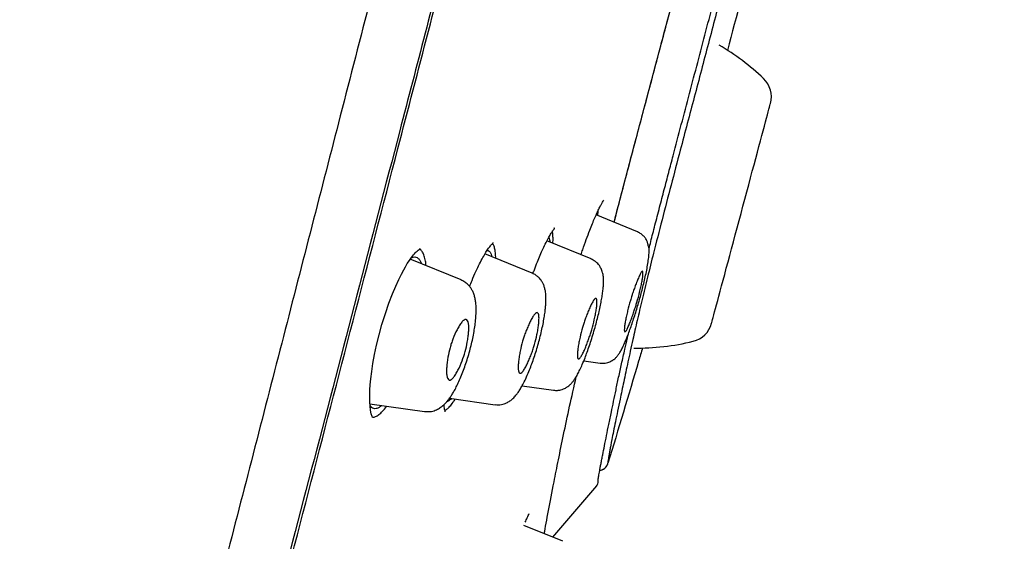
# Model space of a CAD drawing. Header units: millimetres. Extents: x 8 to 1894, y 12 to 2738.
# Tile 120 of 158: x 1461 to 1489, y 1837 to 1852. Entities that reach past the tile are written whole.
import ezdxf

# ---------------------------------------------------------------- set-up
doc = ezdxf.new("R2010")
doc.units = ezdxf.units.MM

msp = doc.modelspace()

# ---------------------------------------------------------------- linework, layer by layer
at = {"color": 7, "linetype": 'Continuous', "lineweight": 30}
for p, q in [((1480.407, 1851.956), (1480.406, 1851.957)), ((1478.269, 1846.149), (1477.084, 1846.628)), ((1476.939, 1845.375), (1475.675, 1845.885)), ((1472.049, 1845.658), (1472.054, 1845.641)), ((1473.219, 1844.774), (1471.764, 1845.361)), ((1475.258, 1844.966), (1473.905, 1845.513)), ((1476.73, 1842.456), (1477.197, 1842.391)), ((1474.967, 1841.742), (1475.869, 1841.616)), ((1472.89, 1841.388), (1474.197, 1841.204)), ((1470.613, 1841.226), (1472.175, 1841.006)), ((1475.848, 1837.415), (1477.102, 1838.884)), ((1476.133, 1837.3), (1475.016, 1837.751)), ((1476.133, 1837.3), (1475.848, 1837.415))]:
    msp.add_line(p, q, dxfattribs=at)
at = {"color": 7, "linetype": 'Continuous', "lineweight": 30, "flags": 128}
for points in [[(1480.387, 1843.53), (1480.389, 1843.537), (1480.395, 1843.557), (1480.404, 1843.591), (1480.416, 1843.637), (1480.432, 1843.697), (1480.452, 1843.77), (1480.474, 1843.855), (1480.5, 1843.952), (1480.529, 1844.06), (1480.562, 1844.18), (1480.597, 1844.311), (1480.634, 1844.451), (1480.674, 1844.601), (1480.717, 1844.761), (1480.762, 1844.928), (1480.809, 1845.103), (1480.857, 1845.284), (1480.908, 1845.471), (1480.959, 1845.664), (1481.012, 1845.861), (1481.066, 1846.061), (1481.12, 1846.264), (1481.175, 1846.469), (1481.23, 1846.675), (1481.285, 1846.881), (1481.34, 1847.085), (1481.394, 1847.288), (1481.448, 1847.489), (1481.501, 1847.686), (1481.552, 1847.878), (1481.603, 1848.066), (1481.651, 1848.247), (1481.698, 1848.422), (1481.743, 1848.589), (1481.786, 1848.748), (1481.826, 1848.898), (1481.864, 1849.039), (1481.899, 1849.17), (1481.931, 1849.29), (1481.96, 1849.398), (1481.986, 1849.495), (1482.008, 1849.58), (1482.028, 1849.653), (1482.044, 1849.712), (1482.056, 1849.759), (1482.065, 1849.793), (1482.071, 1849.813), (1482.073, 1849.819)], [(1480.387, 1843.53), (1480.389, 1843.537), (1480.395, 1843.557), (1480.404, 1843.591), (1480.416, 1843.637), (1480.432, 1843.697), (1480.452, 1843.77), (1480.474, 1843.855), (1480.5, 1843.952), (1480.529, 1844.06), (1480.562, 1844.18), (1480.597, 1844.311), (1480.634, 1844.451), (1480.674, 1844.601), (1480.717, 1844.761), (1480.762, 1844.928), (1480.809, 1845.103), (1480.857, 1845.284), (1480.908, 1845.471), (1480.959, 1845.664), (1481.012, 1845.861), (1481.066, 1846.061), (1481.12, 1846.264), (1481.175, 1846.469), (1481.23, 1846.675), (1481.285, 1846.881), (1481.34, 1847.085), (1481.394, 1847.288), (1481.448, 1847.489), (1481.501, 1847.686), (1481.552, 1847.878), (1481.603, 1848.066), (1481.651, 1848.247), (1481.698, 1848.422), (1481.743, 1848.589), (1481.786, 1848.748), (1481.826, 1848.898), (1481.864, 1849.039), (1481.899, 1849.17), (1481.931, 1849.29), (1481.96, 1849.398), (1481.986, 1849.495), (1482.008, 1849.58), (1482.028, 1849.653), (1482.044, 1849.712), (1482.056, 1849.759), (1482.065, 1849.793), (1482.071, 1849.813), (1482.073, 1849.819)], [(1470.691, 1840.834), (1470.69, 1840.836), (1470.683, 1840.851), (1470.675, 1840.869), (1470.651, 1840.944), (1470.63, 1841.051), (1470.617, 1841.16), (1470.61, 1841.274), (1470.608, 1841.378), (1470.608, 1841.466), (1470.61, 1841.535), (1470.614, 1841.633), (1470.623, 1841.767), (1470.64, 1841.942), (1470.666, 1842.152), (1470.701, 1842.384), (1470.747, 1842.637), (1470.804, 1842.909), (1470.874, 1843.197), (1470.957, 1843.499), (1471.054, 1843.809), (1471.157, 1844.108), (1471.257, 1844.37), (1471.351, 1844.593), (1471.436, 1844.782), (1471.512, 1844.936), (1471.579, 1845.061), (1471.628, 1845.149), (1471.683, 1845.239), (1471.742, 1845.33), (1471.803, 1845.417), (1471.858, 1845.486), (1471.887, 1845.52), (1471.912, 1845.547), (1471.934, 1845.571), (1471.962, 1845.598), (1471.991, 1845.624), (1472.018, 1845.646), (1472.037, 1845.659), (1472.049, 1845.658), (1472.049, 1845.658)]]:
    msp.add_lwpolyline(points, dxfattribs=at)
at = {"color": 7, "linetype": 'Continuous', "lineweight": 30}
for centre, radius, start, end in [((1477.144, 1845.567), 6.854, 46.3666, 59.6674), ((1481.376, 1850.006), 0.721, 345, 46.3666), ((1479.691, 1843.717), 0.721, 283.6334, 345), ((1478.245, 1849.677), 6.854, 269.3127, 283.6334), ((1477.136, 1839.617), 0.3, 280.1309, 343.1754), ((1476.941, 1839.004), 0.2, 319.527, 4.6847)]:
    msp.add_arc(centre, radius, start, end, dxfattribs=at)
for points, knots in [([(1487.4, 1918.025), (1487.399, 1918.022), (1487.398, 1918.017), (1487.357, 1917.889), (1487.264, 1917.567), (1487.108, 1917), (1486.882, 1916.172), (1486.585, 1915.09), (1486.211, 1913.72), (1485.797, 1912.199), (1485.363, 1910.597), (1484.933, 1908.999), (1484.437, 1907.144), (1483.871, 1904.999), (1483.247, 1902.583), (1482.54, 1899.82), (1481.758, 1896.743), (1480.913, 1893.398), (1480.06, 1890.015), (1479.204, 1886.617), (1478.067, 1882.094), (1476.639, 1876.438), (1474.924, 1869.66), (1473.207, 1862.911), (1471.492, 1856.181), (1469.8, 1849.6), (1468.137, 1843.147), (1466.504, 1836.823), (1465.095, 1831.363), (1463.913, 1826.779), (1462.956, 1823.066), (1462.004, 1819.364), (1461.389, 1816.964), (1461.08, 1815.757)], [0, 0, 0, 0, 0.030104, 0.061035, 0.09217, 0.123409, 0.154679, 0.185995, 0.217455, 0.249147, 0.270468, 0.291994, 0.313775, 0.335843, 0.357877, 0.379688, 0.405541, 0.431088, 0.456365, 0.481427, 0.506312, 0.555772, 0.604988, 0.653967, 0.702726, 0.751547, 0.797345, 0.843352, 0.889543, 0.91688, 0.944369, 0.972053, 1, 1, 1, 1]), ([(1471.685, 1917.5), (1471.142, 1916.44), (1469.961, 1914.138), (1468.183, 1910.573), (1466.342, 1906.803), (1464.537, 1903.015), (1462.767, 1899.208), (1461.036, 1895.387), (1459.463, 1891.821), (1458.041, 1888.517), (1456.762, 1885.479), (1455.509, 1882.43), (1454.282, 1879.373), (1453.081, 1876.304), (1451.905, 1873.224), (1450.94, 1870.624), (1450.172, 1868.514), (1449.592, 1866.894), (1449.097, 1865.492), (1448.689, 1864.32), (1448.368, 1863.393), (1448.057, 1862.485), (1447.609, 1861.164), (1447.026, 1859.421), (1446.318, 1857.254), (1445.547, 1854.839), (1444.719, 1852.174), (1443.841, 1849.254), (1442.99, 1846.324), (1442.115, 1843.2), (1441.227, 1839.88), (1440.539, 1837.223), (1440.179, 1835.73), (1440.102, 1835.415)], [0, 0, 0, 0, 0.04053, 0.088045, 0.135595, 0.183282, 0.230864, 0.278465, 0.326058, 0.363494, 0.400885, 0.438222, 0.475671, 0.512992, 0.550367, 0.587873, 0.607366, 0.626802, 0.646436, 0.657945, 0.669039, 0.679817, 0.690625, 0.716501, 0.742365, 0.768208, 0.802768, 0.837361, 0.871979, 0.90659, 0.947748, 0.988943, 1, 1, 1, 1]), ([(1488.761, 1916.099), (1488.76, 1916.096), (1488.759, 1916.09), (1488.721, 1915.958), (1488.631, 1915.634), (1488.492, 1915.105), (1488.31, 1914.415), (1488.098, 1913.618), (1487.84, 1912.651), (1487.533, 1911.494), (1487.189, 1910.2), (1486.812, 1908.777), (1486.407, 1907.245), (1485.984, 1905.636), (1485.556, 1903.989), (1485.139, 1902.362), (1484.693, 1900.616), (1484.174, 1898.572), (1483.577, 1896.22), (1482.905, 1893.569), (1482.219, 1890.86), (1481.522, 1888.116), (1480.819, 1885.35), (1479.876, 1881.644), (1478.687, 1876.992), (1477.252, 1871.395), (1475.812, 1865.798), (1474.367, 1860.206), (1472.92, 1854.617), (1471.542, 1849.326), (1470.24, 1844.331), (1469.013, 1839.633), (1467.786, 1834.941), (1466.714, 1830.841), (1465.797, 1827.337), (1465.036, 1824.423), (1464.281, 1821.533), (1463.535, 1818.67), (1463.054, 1816.81), (1462.813, 1815.879)], [0, 0, 0, 0, 0.028657, 0.059931, 0.091243, 0.122575, 0.147653, 0.172734, 0.197819, 0.222923, 0.248054, 0.269019, 0.29001, 0.311027, 0.326807, 0.342593, 0.358374, 0.374143, 0.395141, 0.416114, 0.437061, 0.457985, 0.478885, 0.499763, 0.541481, 0.58316, 0.624802, 0.666395, 0.707959, 0.749543, 0.784513, 0.81951, 0.85453, 0.889572, 0.911613, 0.933673, 0.955754, 0.977859, 1, 1, 1, 1]), ([(1462.978, 1815.955), (1463.261, 1817.075), (1463.835, 1819.346), (1464.746, 1822.889), (1465.679, 1826.503), (1466.629, 1830.157), (1467.687, 1834.223), (1468.856, 1838.708), (1470.134, 1843.607), (1471.57, 1849.124), (1473.161, 1855.246), (1474.892, 1861.969), (1476.616, 1868.69), (1478.335, 1875.408), (1479.759, 1880.999), (1480.893, 1885.455), (1481.741, 1888.781), (1482.578, 1892.06), (1483.396, 1895.262), (1484.143, 1898.172), (1484.808, 1900.753), (1485.388, 1902.99), (1485.915, 1904.998), (1486.382, 1906.755), (1486.792, 1908.29), (1487.209, 1909.847), (1487.609, 1911.341), (1487.97, 1912.684), (1488.256, 1913.747), (1488.495, 1914.642), (1488.664, 1915.276), (1488.744, 1915.547), (1488.748, 1915.561), (1488.75, 1915.567)], [0, 0, 0, 0, 0.027144, 0.055008, 0.082823, 0.110678, 0.138618, 0.175381, 0.21233, 0.249415, 0.300015, 0.350593, 0.40115, 0.451689, 0.502297, 0.527741, 0.553264, 0.578747, 0.604154, 0.629673, 0.650982, 0.672199, 0.693498, 0.714827, 0.736078, 0.757317, 0.789218, 0.820956, 0.852334, 0.883574, 0.925212, 0.967037, 1, 1, 1, 1]), ([(1483.4, 1864.049), (1483.374, 1863.949), (1483.271, 1863.543), (1483.083, 1862.78), (1482.84, 1861.779), (1482.554, 1860.59), (1482.226, 1859.224), (1481.853, 1857.683), (1481.476, 1856.143), (1481.091, 1854.604), (1480.697, 1853.066), (1480.296, 1851.531), (1479.893, 1850.001), (1479.535, 1848.649), (1479.226, 1847.475), (1478.968, 1846.485), (1478.743, 1845.605), (1478.554, 1844.846), (1478.398, 1844.204), (1478.257, 1843.606), (1478.12, 1843.002), (1477.991, 1842.414), (1477.87, 1841.849), (1477.75, 1841.268), (1477.632, 1840.696), (1477.536, 1840.219), (1477.473, 1839.889), (1477.437, 1839.683), (1477.421, 1839.571), (1477.421, 1839.532), (1477.422, 1839.53), (1477.423, 1839.53)], [0, 0, 0, 0, 0.00983, 0.039785, 0.069861, 0.10001, 0.14508, 0.190053, 0.235029, 0.280024, 0.325073, 0.370116, 0.415035, 0.459828, 0.48984, 0.51995, 0.549953, 0.572451, 0.595008, 0.617579, 0.640115, 0.670155, 0.70029, 0.730429, 0.77551, 0.8207, 0.856743, 0.892518, 0.928248, 0.964075, 1, 1, 1, 1]), ([(1482.389, 1857.323), (1482.387, 1857.317), (1482.146, 1856.311), (1481.634, 1854.312), (1481.104, 1852.325), (1480.839, 1851.332)], [0, 0, 0, 0, 0.002878, 0.501732, 1, 1, 1, 1]), ([(1478.598, 1845.669), (1478.615, 1845.734), (1478.651, 1845.876), (1478.707, 1846.098), (1478.769, 1846.34), (1478.834, 1846.592), (1478.922, 1846.93), (1479.031, 1847.348), (1479.159, 1847.839), (1479.322, 1848.458), (1479.521, 1849.209), (1479.756, 1850.1), (1479.991, 1850.991), (1480.226, 1851.885), (1480.41, 1852.591), (1480.515, 1852.999), (1480.543, 1853.108)], [0, 0, 0, 0, 0.0279707, 0.0604288, 0.0941209, 0.1290446, 0.1651918, 0.2335813, 0.3001814, 0.3642339, 0.4832575, 0.6014166, 0.7197403, 0.838149, 0.9566182, 1, 1, 1, 1]), ([(1477.599, 1846.42), (1477.621, 1846.507), (1477.707, 1846.838), (1477.86, 1847.421), (1478.056, 1848.165), (1478.254, 1848.91), (1478.452, 1849.657), (1478.672, 1850.483), (1478.913, 1851.388), (1479.13, 1852.203), (1479.258, 1852.691), (1479.3, 1852.85)], [0, 0, 0, 0, 0.042067, 0.159083, 0.275505, 0.391504, 0.507301, 0.623024, 0.774577, 0.926225, 1, 1, 1, 1]), ([(1477.6, 1846.419), (1477.606, 1846.441), (1477.713, 1846.859), (1477.986, 1847.898), (1478.418, 1849.526), (1478.878, 1851.249), (1479.171, 1852.357), (1479.302, 1852.85)], [0, 0, 0, 0, 0.010705, 0.202478, 0.487626, 0.771976, 1, 1, 1, 1]), ([(1476.653, 1845.49), (1476.669, 1845.539), (1476.719, 1845.692), (1476.804, 1845.93), (1476.897, 1846.179), (1476.978, 1846.384), (1477.049, 1846.552), (1477.116, 1846.701), (1477.176, 1846.826), (1477.227, 1846.925), (1477.268, 1846.997), (1477.297, 1847.044), (1477.304, 1847.051), (1477.307, 1847.055)], [0, 0, 0, 0, 0.054303, 0.169479, 0.28506, 0.372239, 0.459981, 0.548499, 0.63792, 0.727999, 0.818488, 0.909189, 1, 1, 1, 1]), ([(1477.129, 1846.609), (1477.133, 1846.641), (1477.141, 1846.697), (1477.142, 1846.738), (1477.143, 1846.756)], [0, 0, 0, 0, 0.558393, 1, 1, 1, 1]), ([(1475.276, 1844.952), (1475.29, 1844.989), (1475.332, 1845.106), (1475.402, 1845.284), (1475.484, 1845.482), (1475.568, 1845.671), (1475.651, 1845.843), (1475.731, 1845.992), (1475.789, 1846.09), (1475.832, 1846.155), (1475.859, 1846.194), (1475.882, 1846.225), (1475.896, 1846.246), (1475.897, 1846.255), (1475.886, 1846.253), (1475.879, 1846.252)], [0, 0, 0, 0, 0.045462, 0.141235, 0.233099, 0.320192, 0.429207, 0.530061, 0.622589, 0.666849, 0.717841, 0.776897, 0.843801, 0.918266, 1, 1, 1, 1]), ([(1475.846, 1845.816), (1475.847, 1845.83), (1475.853, 1845.905), (1475.85, 1846.01), (1475.843, 1846.108), (1475.831, 1846.142), (1475.828, 1846.15)], [0, 0, 0, 0, 0.086062, 0.478785, 0.878371, 1, 1, 1, 1]), ([(1477.197, 1842.394), (1477.23, 1842.391), (1477.291, 1842.386), (1477.377, 1842.398), (1477.447, 1842.419), (1477.5, 1842.441), (1477.535, 1842.46), (1477.559, 1842.476), (1477.577, 1842.488), (1477.605, 1842.508), (1477.644, 1842.542), (1477.696, 1842.599), (1477.752, 1842.678), (1477.808, 1842.772), (1477.863, 1842.881), (1477.919, 1843.007), (1477.976, 1843.149), (1478.036, 1843.308), (1478.097, 1843.479), (1478.157, 1843.658), (1478.216, 1843.84), (1478.272, 1844.023), (1478.325, 1844.205), (1478.375, 1844.388), (1478.424, 1844.574), (1478.47, 1844.765), (1478.513, 1844.96), (1478.551, 1845.152), (1478.58, 1845.337), (1478.595, 1845.473), (1478.601, 1845.563), (1478.601, 1845.615), (1478.6, 1845.654), (1478.597, 1845.681), (1478.595, 1845.698), (1478.594, 1845.706), (1478.593, 1845.711), (1478.592, 1845.715), (1478.591, 1845.72), (1478.59, 1845.723), (1478.587, 1845.731), (1478.586, 1845.731), (1478.583, 1845.735), (1478.582, 1845.738), (1478.581, 1845.741), (1478.58, 1845.744), (1478.579, 1845.746), (1478.577, 1845.751), (1478.575, 1845.759), (1478.57, 1845.776), (1478.565, 1845.8), (1478.558, 1845.829), (1478.551, 1845.855), (1478.536, 1845.894), (1478.506, 1845.95), (1478.452, 1846.021), (1478.373, 1846.093), (1478.303, 1846.127), (1478.267, 1846.145)], [0, 0, 0, 0, 0.019109, 0.035799, 0.04964, 0.060383, 0.067923, 0.072368, 0.077028, 0.083572, 0.102535, 0.129242, 0.16016, 0.192469, 0.226322, 0.261893, 0.299112, 0.335948, 0.371976, 0.407313, 0.441999, 0.476038, 0.509436, 0.542368, 0.576968, 0.613903, 0.653117, 0.694761, 0.738958, 0.785815, 0.80776, 0.82541, 0.838742, 0.847768, 0.850727, 0.851856, 0.852788, 0.85358, 0.854326, 0.855133, 0.856093, 0.862017, 0.863435, 0.864589, 0.865535, 0.865961, 0.866378, 0.867249, 0.868283, 0.871117, 0.878743, 0.890302, 0.902089, 0.914384, 0.933526, 0.954044, 0.976289, 1, 1, 1, 1]), ([(1473.467, 1844.583), (1473.489, 1844.641), (1473.548, 1844.793), (1473.643, 1845.012), (1473.748, 1845.232), (1473.845, 1845.415), (1473.932, 1845.563), (1473.997, 1845.659), (1474.045, 1845.724), (1474.08, 1845.768), (1474.111, 1845.803), (1474.133, 1845.828), (1474.141, 1845.84), (1474.137, 1845.841), (1474.137, 1845.841)], [0, 0, 0, 0, 0.076848, 0.201173, 0.318745, 0.430098, 0.535881, 0.636023, 0.683931, 0.736461, 0.805434, 0.890697, 0.991527, 1, 1, 1, 1]), ([(1474.213, 1845.389), (1474.211, 1845.444), (1474.207, 1845.559), (1474.182, 1845.686), (1474.153, 1845.774), (1474.126, 1845.801), (1474.117, 1845.81)], [0, 0, 0, 0, 0.273085, 0.559552, 0.84368, 1, 1, 1, 1]), ([(1475.728, 1845.984), (1475.728, 1845.984), (1475.741, 1845.974), (1475.754, 1845.931), (1475.762, 1845.873), (1475.765, 1845.849)], [0, 0, 0, 0, 0.017078, 0.600277, 1, 1, 1, 1]), ([(1472.218, 1845.178), (1472.214, 1845.223), (1472.204, 1845.33), (1472.17, 1845.46), (1472.122, 1845.569), (1472.072, 1845.633), (1472.036, 1845.646), (1472.024, 1845.65)], [0, 0, 0, 0, 0.174043, 0.415737, 0.655091, 0.891804, 1, 1, 1, 1]), ([(1473.963, 1845.606), (1473.974, 1845.608), (1474.005, 1845.612), (1474.046, 1845.58), (1474.084, 1845.522), (1474.098, 1845.459), (1474.104, 1845.433)], [0, 0, 0, 0, 0.152998, 0.463236, 0.773348, 1, 1, 1, 1]), ([(1471.788, 1845.394), (1471.81, 1845.405), (1471.862, 1845.431), (1471.932, 1845.428), (1471.998, 1845.393), (1472.049, 1845.328), (1472.072, 1845.262), (1472.083, 1845.233)], [0, 0, 0, 0, 0.173045, 0.39276, 0.611349, 0.829728, 1, 1, 1, 1]), ([(1475.869, 1841.619), (1475.905, 1841.615), (1475.973, 1841.61), (1476.068, 1841.625), (1476.145, 1841.65), (1476.202, 1841.677), (1476.244, 1841.701), (1476.285, 1841.73), (1476.332, 1841.768), (1476.385, 1841.822), (1476.436, 1841.884), (1476.481, 1841.948), (1476.52, 1842.011), (1476.563, 1842.09), (1476.62, 1842.202), (1476.691, 1842.357), (1476.761, 1842.529), (1476.83, 1842.711), (1476.894, 1842.895), (1476.959, 1843.096), (1477.023, 1843.305), (1477.082, 1843.515), (1477.135, 1843.718), (1477.18, 1843.911), (1477.217, 1844.09), (1477.247, 1844.254), (1477.27, 1844.403), (1477.286, 1844.536), (1477.296, 1844.662), (1477.298, 1844.775), (1477.291, 1844.879), (1477.275, 1844.964), (1477.253, 1845.036), (1477.23, 1845.09), (1477.196, 1845.154), (1477.144, 1845.226), (1477.058, 1845.311), (1476.98, 1845.349), (1476.937, 1845.371)], [0, 0, 0, 0, 0.022472, 0.042134, 0.058506, 0.071342, 0.0806, 0.08902, 0.10752, 0.131052, 0.154576, 0.177266, 0.199382, 0.221591, 0.259614, 0.30076, 0.344972, 0.380184, 0.417269, 0.456272, 0.496432, 0.535682, 0.573962, 0.611318, 0.647562, 0.682739, 0.716892, 0.750039, 0.782198, 0.821656, 0.85518, 0.883144, 0.900783, 0.915892, 0.927175, 0.945252, 0.969836, 1, 1, 1, 1]), ([(1478.063, 1844.18), (1478.07, 1844.203), (1478.084, 1844.25), (1478.107, 1844.324), (1478.139, 1844.42), (1478.18, 1844.538), (1478.23, 1844.672), (1478.282, 1844.803), (1478.333, 1844.918), (1478.378, 1845.002), (1478.406, 1845.025), (1478.419, 1845.013), (1478.425, 1844.988), (1478.426, 1844.932), (1478.414, 1844.834), (1478.393, 1844.711), (1478.364, 1844.572), (1478.32, 1844.382), (1478.269, 1844.192), (1478.215, 1844.014), (1478.174, 1843.888), (1478.128, 1843.753), (1478.078, 1843.616), (1478.027, 1843.487), (1477.978, 1843.379), (1477.936, 1843.305), (1477.91, 1843.285), (1477.897, 1843.297), (1477.89, 1843.323), (1477.89, 1843.38), (1477.901, 1843.48), (1477.922, 1843.603), (1477.951, 1843.742), (1477.994, 1843.932), (1478.036, 1844.083), (1478.063, 1844.18)], [0, 0, 0, 0, 0.012344, 0.026121, 0.041441, 0.067461, 0.096812, 0.129706, 0.166042, 0.205638, 0.248803, 0.267088, 0.285117, 0.319899, 0.353237, 0.385258, 0.415715, 0.444964, 0.498938, 0.519752, 0.543714, 0.570524, 0.600443, 0.633121, 0.668967, 0.707774, 0.749417, 0.768022, 0.786125, 0.821325, 0.854857, 0.88691, 0.917451, 0.946442, 1, 1, 1, 1]), ([(1472.175, 1841.009), (1472.229, 1841.005), (1472.334, 1840.999), (1472.48, 1841.039), (1472.603, 1841.101), (1472.698, 1841.172), (1472.769, 1841.24), (1472.823, 1841.302), (1472.865, 1841.354), (1472.898, 1841.399), (1472.938, 1841.457), (1472.989, 1841.537), (1473.052, 1841.647), (1473.123, 1841.786), (1473.198, 1841.952), (1473.272, 1842.137), (1473.343, 1842.332), (1473.409, 1842.534), (1473.468, 1842.739), (1473.521, 1842.945), (1473.566, 1843.147), (1473.601, 1843.34), (1473.628, 1843.532), (1473.646, 1843.71), (1473.653, 1843.868), (1473.652, 1843.985), (1473.646, 1844.085), (1473.633, 1844.188), (1473.611, 1844.294), (1473.577, 1844.396), (1473.535, 1844.486), (1473.495, 1844.548), (1473.454, 1844.6), (1473.403, 1844.655), (1473.324, 1844.72), (1473.256, 1844.752), (1473.218, 1844.77)], [0, 0, 0, 0, 0.036564, 0.070603, 0.101409, 0.131771, 0.157343, 0.178787, 0.194131, 0.207731, 0.224607, 0.250313, 0.281115, 0.316963, 0.355965, 0.394784, 0.433479, 0.472039, 0.510447, 0.548708, 0.586876, 0.624944, 0.661403, 0.704566, 0.741601, 0.772561, 0.793752, 0.819489, 0.849795, 0.878315, 0.903209, 0.923217, 0.932924, 0.948863, 0.971402, 1, 1, 1, 1]), ([(1474.197, 1841.207), (1474.228, 1841.204), (1474.288, 1841.198), (1474.374, 1841.208), (1474.451, 1841.227), (1474.536, 1841.26), (1474.623, 1841.311), (1474.713, 1841.385), (1474.79, 1841.469), (1474.856, 1841.558), (1474.92, 1841.657), (1474.993, 1841.785), (1475.074, 1841.95), (1475.154, 1842.135), (1475.229, 1842.328), (1475.296, 1842.514), (1475.359, 1842.708), (1475.419, 1842.908), (1475.475, 1843.111), (1475.524, 1843.313), (1475.566, 1843.51), (1475.599, 1843.691), (1475.623, 1843.85), (1475.638, 1843.985), (1475.646, 1844.097), (1475.65, 1844.183), (1475.65, 1844.251), (1475.648, 1844.313), (1475.642, 1844.383), (1475.632, 1844.461), (1475.611, 1844.554), (1475.579, 1844.642), (1475.543, 1844.71), (1475.513, 1844.758), (1475.478, 1844.803), (1475.431, 1844.854), (1475.356, 1844.915), (1475.292, 1844.945), (1475.256, 1844.963)], [0, 0, 0, 0, 0.019908, 0.038596, 0.055802, 0.071366, 0.098336, 0.125157, 0.159959, 0.189658, 0.222545, 0.260847, 0.304539, 0.352976, 0.389962, 0.427183, 0.464649, 0.502348, 0.540284, 0.578502, 0.617034, 0.655082, 0.68991, 0.721212, 0.749016, 0.773338, 0.790298, 0.807032, 0.825784, 0.846953, 0.872415, 0.896521, 0.916417, 0.9307, 0.939572, 0.95397, 0.974311, 1, 1, 1, 1]), ([(1476.697, 1843.415), (1476.708, 1843.453), (1476.732, 1843.532), (1476.774, 1843.655), (1476.823, 1843.786), (1476.876, 1843.919), (1476.933, 1844.045), (1476.989, 1844.154), (1477.041, 1844.231), (1477.074, 1844.251), (1477.093, 1844.237), (1477.105, 1844.209), (1477.111, 1844.151), (1477.106, 1844.048), (1477.089, 1843.923), (1477.065, 1843.782), (1477.025, 1843.593), (1476.977, 1843.402), (1476.921, 1843.223), (1476.877, 1843.093), (1476.828, 1842.958), (1476.774, 1842.822), (1476.718, 1842.697), (1476.664, 1842.595), (1476.616, 1842.526), (1476.583, 1842.51), (1476.564, 1842.523), (1476.552, 1842.552), (1476.546, 1842.611), (1476.551, 1842.715), (1476.567, 1842.841), (1476.592, 1842.982), (1476.631, 1843.171), (1476.671, 1843.319), (1476.697, 1843.415)], [0, 0, 0, 0, 0.020466, 0.04387, 0.07048, 0.100049, 0.132699, 0.168442, 0.207037, 0.248806, 0.267544, 0.285957, 0.321336, 0.355, 0.387128, 0.417448, 0.446328, 0.498919, 0.52085, 0.545611, 0.572874, 0.602944, 0.635461, 0.670822, 0.708857, 0.74942, 0.76841, 0.786844, 0.822544, 0.856376, 0.8885, 0.918942, 0.947612, 1, 1, 1, 1]), ([(1474.98, 1843.017), (1474.991, 1843.056), (1475.016, 1843.138), (1475.061, 1843.265), (1475.113, 1843.397), (1475.171, 1843.528), (1475.232, 1843.65), (1475.294, 1843.754), (1475.353, 1843.826), (1475.394, 1843.843), (1475.419, 1843.827), (1475.437, 1843.797), (1475.45, 1843.735), (1475.451, 1843.628), (1475.441, 1843.5), (1475.421, 1843.357), (1475.386, 1843.169), (1475.341, 1842.978), (1475.285, 1842.799), (1475.239, 1842.666), (1475.185, 1842.53), (1475.128, 1842.396), (1475.067, 1842.275), (1475.007, 1842.176), (1474.952, 1842.112), (1474.903, 1842.096), (1474.87, 1842.132), (1474.855, 1842.208), (1474.853, 1842.315), (1474.864, 1842.444), (1474.883, 1842.587), (1474.917, 1842.776), (1474.955, 1842.922), (1474.98, 1843.017)], [0, 0, 0, 0, 0.021389, 0.045447, 0.072419, 0.102122, 0.134608, 0.169969, 0.207934, 0.248826, 0.26798, 0.286748, 0.322675, 0.356637, 0.388856, 0.41905, 0.447588, 0.498923, 0.521627, 0.546931, 0.574501, 0.604662, 0.637071, 0.6721, 0.709618, 0.74947, 0.787541, 0.82374, 0.857869, 0.890064, 0.920404, 0.948759, 1, 1, 1, 1]), ([(1472.905, 1842.834), (1472.917, 1842.874), (1472.942, 1842.959), (1473.009, 1843.139), (1473.088, 1843.317), (1473.173, 1843.469), (1473.241, 1843.568), (1473.308, 1843.635), (1473.367, 1843.652), (1473.41, 1843.613), (1473.434, 1843.534), (1473.443, 1843.423), (1473.439, 1843.292), (1473.424, 1843.147), (1473.395, 1842.959), (1473.343, 1842.721), (1473.246, 1842.438), (1473.149, 1842.218), (1473.065, 1842.066), (1472.999, 1841.972), (1472.936, 1841.913), (1472.878, 1841.899), (1472.835, 1841.94), (1472.812, 1842.026), (1472.804, 1842.14), (1472.809, 1842.31), (1472.834, 1842.543), (1472.883, 1842.742), (1472.905, 1842.834)], [0, 0, 0, 0, 0.022062, 0.046613, 0.103506, 0.135948, 0.171147, 0.20881, 0.249241, 0.287915, 0.324448, 0.35877, 0.391147, 0.421294, 0.449572, 0.499864, 0.548774, 0.606666, 0.639078, 0.67395, 0.711208, 0.750689, 0.789459, 0.82616, 0.860637, 0.892799, 0.95044, 1, 1, 1, 1]), ([(1477.139, 1839.019), (1477.139, 1839.02), (1477.139, 1839.021), (1477.14, 1839.027), (1477.141, 1839.038), (1477.142, 1839.052), (1477.144, 1839.069), (1477.147, 1839.089), (1477.152, 1839.119), (1477.159, 1839.165), (1477.17, 1839.233), (1477.185, 1839.316), (1477.203, 1839.413), (1477.224, 1839.521), (1477.247, 1839.64), (1477.279, 1839.804), (1477.322, 1840.023), (1477.381, 1840.314), (1477.447, 1840.636), (1477.514, 1840.967), (1477.583, 1841.298), (1477.652, 1841.628), (1477.727, 1841.984), (1477.811, 1842.369), (1477.896, 1842.747), (1477.962, 1843.038), (1477.997, 1843.191), (1478.007, 1843.232)], [0, 0, 0, 0, 0.022977, 0.045862, 0.072019, 0.095273, 0.115631, 0.134734, 0.155012, 0.190503, 0.229173, 0.268972, 0.308101, 0.34653, 0.384307, 0.42194, 0.487646, 0.553249, 0.618825, 0.684502, 0.737262, 0.79011, 0.842922, 0.89561, 0.948496, 0.986173, 1, 1, 1, 1]), ([(1478.411, 1842.829), (1478.374, 1842.703), (1478.05, 1841.602), (1477.717, 1840.503), (1477.423, 1839.53)], [0, 0, 0, 0, 0.1141693, 1, 1, 1, 1]), ([(1475.6, 1837.515), (1475.6, 1837.518), (1475.629, 1837.68), (1475.72, 1838.165), (1475.857, 1838.875), (1476.003, 1839.618), (1476.15, 1840.337), (1476.316, 1841.12), (1476.45, 1841.717), (1476.515, 1842.005)], [0, 0, 0, 0, 0.003084, 0.218567, 0.434522, 0.578468, 0.722717, 0.866475, 1, 1, 1, 1]), ([(1472.744, 1841.044), (1472.768, 1841.054), (1472.817, 1841.074), (1472.901, 1841.154), (1472.98, 1841.25), (1473.033, 1841.333), (1473.053, 1841.365)], [0, 0, 0, 0, 0.275542, 0.550671, 0.829787, 1, 1, 1, 1]), ([(1472.941, 1841.381), (1472.923, 1841.363), (1472.879, 1841.318), (1472.835, 1841.289), (1472.813, 1841.288), (1472.81, 1841.288)], [0, 0, 0, 0, 0.374159, 0.931698, 1, 1, 1, 1]), ([(1470.944, 1841.179), (1470.922, 1841.16), (1470.869, 1841.115), (1470.794, 1841.085), (1470.72, 1841.085), (1470.659, 1841.116), (1470.629, 1841.162), (1470.616, 1841.182)], [0, 0, 0, 0, 0.1611097, 0.3856148, 0.6079545, 0.8305271, 1, 1, 1, 1]), ([(1470.692, 1840.844), (1470.719, 1840.847), (1470.775, 1840.854), (1470.871, 1840.914), (1470.974, 1841.015), (1471.047, 1841.097), (1471.087, 1841.157), (1471.088, 1841.159)], [0, 0, 0, 0, 0.245554, 0.490834, 0.739744, 0.989876, 1, 1, 1, 1]), ([(1472.767, 1841.001), (1472.767, 1841.003), (1472.766, 1841.008), (1472.755, 1841.044), (1472.745, 1841.103), (1472.738, 1841.162), (1472.736, 1841.201), (1472.735, 1841.21)], [0, 0, 0, 0, 0.145594, 0.434978, 0.692785, 0.924971, 1, 1, 1, 1]), ([(1477.507, 1840.064), (1477.499, 1840.022), (1477.483, 1839.932), (1477.465, 1839.825), (1477.45, 1839.732), (1477.439, 1839.658), (1477.431, 1839.6), (1477.426, 1839.559), (1477.423, 1839.534), (1477.423, 1839.531), (1477.423, 1839.53)], [0, 0, 0, 0, 0.10114, 0.211872, 0.32882, 0.452119, 0.579513, 0.71324, 0.853379, 1, 1, 1, 1]), ([(1477.187, 1839.324), (1477.217, 1839.331), (1477.283, 1839.347), (1477.368, 1839.414), (1477.401, 1839.48), (1477.417, 1839.512)], [0, 0, 0, 0, 0.29955, 0.649775, 1, 1, 1, 1]), ([(1475.055, 1837.843), (1475.075, 1837.888), (1475.118, 1837.983), (1475.154, 1838.054), (1475.173, 1838.091)], [0, 0, 0, 0, 0.475318, 1, 1, 1, 1])]:
    msp.add_open_spline(points, degree=3, knots=knots, dxfattribs=at)

doc.saveas('drawing.dxf')
